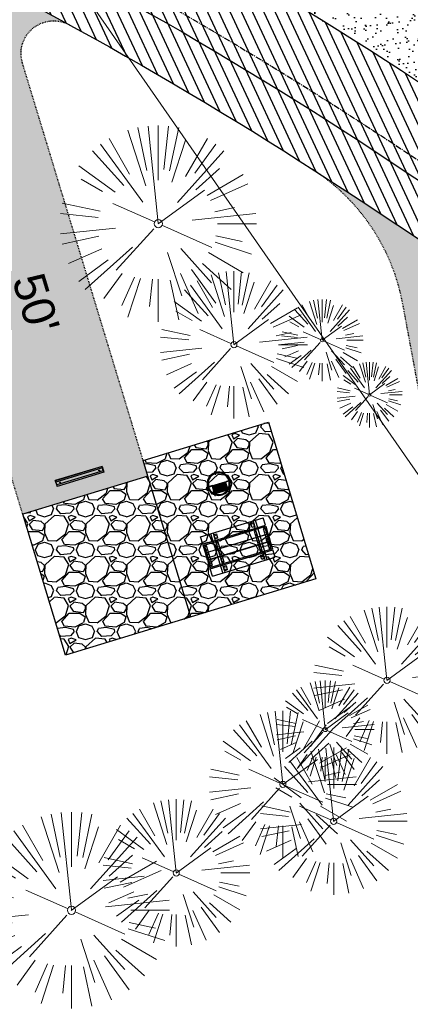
# Model space of a CAD drawing. Header units: feet. Extents: x 1134296 to 1140710, y 647902 to 649877.
# Tile 56 of 66: x 1134967 to 1135015, y 649119 to 649240. Entities that reach past the tile are written whole.
import ezdxf
from ezdxf import colors
from ezdxf.entities.mleader import LeaderData, LeaderLine
from ezdxf.lldxf.tags import DXFTag
from ezdxf.math import Vec2, Vec3

# ---------------------------------------------------------------- set-up
doc = ezdxf.new("R2010")
doc.units = ezdxf.units.FT
doc.header["$MEASUREMENT"] = 0
doc.linetypes.add('CENTER2', pattern=[1.125, 0.75, -0.125, 0.125, -0.125])
doc.linetypes.add('RAD', pattern=[0.13, 0.08, -0.05])
for name, color, linetype, lineweight in [('-ANGLE-IRON', 8, 'Continuous', 25), ('V-ANNO-TEXT', 8, 'Continuous', 13), ('V-SITE-VEGE', 8, 'Continuous', 18), ('V-UTIL-WATR-LINE', 8, 'WATER', 15)]:
    doc.layers.add(name, color=color, linetype=linetype, lineweight=lineweight)
for name, color, linetype in [('-BOLTS-LAGS-SCREWS', 7, 'Continuous'), ('-CONCRETE', 9, 'Continuous'), ('-HARDWARE', 7, 'Continuous'), ('-TIMBER', 6, 'Continuous'), ('C-CAMPSITE-PADS', 6, 'Continuous'), ('C-PRKG-ASPH', 5, 'Continuous'), ('C-PRKG-GRVL', 8, 'Continuous'), ('C-PRKG-WHEL-STOP', 5, 'Continuous'), ('C-ROAD-ASPHALT', 1, 'Continuous'), ('C-ROAD-CNTR', 1, 'CENTER2'), ('C-ROAD-GRVL', 1, 'RAD'), ('C-SWLK-GRVL-PATT', 8, 'Continuous'), ('C-UTIL-WATER-MEP', 7, 'WATER (.5x)'), ('G-TEXT-ST02', 2, 'Continuous'), ('G-XREF', 7, 'Continuous')]:
    doc.layers.add(name, color=color, linetype=linetype)
doc.styles.add('Arial', font='arial.ttf', dxfattribs={"height": 180})
doc.styles.add('SEI-Dim & Leader', font='tahoma.ttf')
doc.styles.get("Standard").update_dxf_attribs({"font": 'arial.ttf'})
tags = doc.linetypes.add('WATER', pattern='A,1.5,-0.2,["W",Standard,S=0.08,R=0,X=-0.1,Y=-0.04],-0.05', length=1.75).pattern_tags.tags
tags[6] = DXFTag(74, 10)
tags = doc.linetypes.add('WATER (.5x)', pattern='A,0.75,-0.2,["W",Standard,S=0.08,R=0,X=-0.1,Y=-0.04],-0.05', length=1).pattern_tags.tags
tags[6] = DXFTag(74, 10)
pattern_1 = [(37.50000000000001, (0, 0), (-0.06299335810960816, 1.926823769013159), [0, -1.52, 0, -1.7, 0, -1.625]), (7.499999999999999, (0, 0), (1.769776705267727, 2.82214606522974), [0, -0.82, 0, -1.37, 0, -0.525]), (327.5, (-1.23, 0), (3.114141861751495, 0.005659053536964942), [0, -0.5, 0, -1.8, 0, -2.35]), (317.5, (-1.23, 0), (3.006126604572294, 0.8776755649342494), [0, -0.25, 0, -1.18, 0, -1.35])]

# ---------------------------------------------------------------- blocks, each defined once
blk = doc.blocks.new('V-SITE-VEGE-Coniferious Tree 2')
at = {"color": 0, "linetype": 'ByBlock'}
for p, q in [((-0.06264093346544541, 0.1926377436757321), (-0.1545378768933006, 0.4755369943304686)), ((-0.0574950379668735, 0.2703678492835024), (-0.1039851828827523, 0.4890788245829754)), ((-0.0003172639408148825, 0.0025937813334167), (-0.05229705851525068, 0.4972664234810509)), ((-3.601054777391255e-05, 0.2219193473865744), (-3.601054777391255e-05, 0.5000060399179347)), ((0.02890183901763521, 0.2753366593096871), (0.05222503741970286, 0.4972664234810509)), ((0.0571938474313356, 0.2692740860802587), (0.1039131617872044, 0.4890788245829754)), ((-0.07913071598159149, 0.1088658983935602), (-0.2939353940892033, 0.4045257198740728)), ((-0.1460065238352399, 0.2528363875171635), (-0.2500390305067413, 0.4330260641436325)), ((0.06850648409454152, 0.2109817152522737), (0.1382469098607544, 0.425630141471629)), ((0.139142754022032, 0.2410654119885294), (0.2499670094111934, 0.4330260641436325)), ((0.1868724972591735, 0.2572635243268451), (0.2938633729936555, 0.4045257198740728)), ((-0.1756943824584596, 0.1950752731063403), (-0.3346129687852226, 0.3715878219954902)), ((0.09777767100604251, 0.108636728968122), (0.3345409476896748, 0.3715878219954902)), ((-0.2201011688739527, 0.1598873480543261), (-0.4045617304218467, 0.2938993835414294)), ((0.1919663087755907, 0.1728666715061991), (0.3115823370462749, 0.2805763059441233)), ((-0.2844040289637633, 0.1641894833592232), (-0.393144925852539, 0.2269610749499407)), ((0.2487690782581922, 0.143647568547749), (0.4329900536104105, 0.2500030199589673)), ((0.2658942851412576, 0.1183972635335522), (0.4567507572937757, 0.2033670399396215)), ((-0.0009318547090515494, -0.0006770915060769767), (0.2349564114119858, 0.1707208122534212)), ((-0.2961437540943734, 0.06292784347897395), (-0.4891148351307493, 0.1039491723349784)), ((-0.01992166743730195, 0.008854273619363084), (-0.2318825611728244, 0.1032199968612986)), ((-0.3060292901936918, 0.03215663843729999), (-0.4973024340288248, 0.05226104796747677)), ((0.173080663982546, 0.01818771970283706), (0.497230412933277, 0.05226104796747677)), ((0.2872695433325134, 0.06106323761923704), (0.3884790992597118, 0.08257391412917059)), ((0.3024988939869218, 0), (0.4999700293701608, 0)), ((-0.2182782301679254, -0.02292736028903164), (-0.4973024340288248, -0.05226104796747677)), ((-0.02300503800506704, -0.02554197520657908), (-0.2137781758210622, -0.2373882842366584)), ((0.01849546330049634, -0.008260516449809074), (0.2719985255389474, -0.1211160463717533)), ((-0.302185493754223, -0.0642195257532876), (-0.4891148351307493, -0.1039491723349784)), ((0.2891445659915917, -0.09395946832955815), (0.4755009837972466, -0.1545018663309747)), ((0.2936342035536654, -0.06241742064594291), (0.4274066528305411, -0.09084484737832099)), ((-0.2881436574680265, -0.1282723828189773), (-0.4568227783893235, -0.2033670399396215)), ((-0.1320480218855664, -0.1188660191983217), (-0.3716238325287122, -0.3345769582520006)), ((0.04781873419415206, -0.1473038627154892), (0.1192466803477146, -0.3671294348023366)), ((0.1143820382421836, -0.1271057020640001), (0.2718110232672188, -0.301920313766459)), ((0.2555295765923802, -0.1475434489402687), (0.4329900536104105, -0.2500030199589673)), ((-0.254528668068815, -0.1848980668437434), (-0.4045617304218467, -0.2938993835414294)), ((0.1688618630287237, -0.2324611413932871), (0.2938633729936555, -0.4045257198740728)), ((0.2253521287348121, -0.2029399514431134), (0.3715518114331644, -0.3345769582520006)), ((-0.1842986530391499, -0.2536176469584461), (-0.2766747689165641, -0.3807650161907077)), ((-0.1213812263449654, -0.2725449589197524), (-0.1855903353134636, -0.4167758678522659)), ((-0.09098502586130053, -0.2799408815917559), (-0.1545378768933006, -0.4755369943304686)), ((-0.02966136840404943, -0.2817638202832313), (-0.04434904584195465, -0.4216092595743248)), ((-3.601054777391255e-05, -0.2817638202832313), (-3.601054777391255e-05, -0.5000060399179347)), ((0.06104806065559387, -0.2873055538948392), (0.1039131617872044, -0.4890788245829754)), ((0.1131111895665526, -0.2541280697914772), (0.2033310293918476, -0.4567867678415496))]:
    blk.add_line(p, q, dxfattribs=at)
blk.add_circle((-3.601054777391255e-05, 0), 0.02083358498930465)
blk = doc.blocks.new('_Open90')
at = {"color": 0, "linetype": 'ByBlock', "lineweight": -2}
for p, q in [((-0.5, 0.5), (0, 0)), ((0, 0), (-1, 0)), ((0, 0), (-0.5, -0.5))]:
    blk.add_line(p, q, dxfattribs=at)
blk = doc.blocks.new('Wheel_Stop')
for points in [[(-36, 6.75), (36, 6.75)], [(-36, -2.25), (-36, 6.75)], [(-35.625, 4.5), (-36, 6.75)], [(-35.625, 0), (-36, -2.25)], [(-35.955, 6.48), (35.955, 6.48)], [(-35.625, 4.5), (-35.625, 0)], [(-35.625, 4.5), (35.625, 4.5)], [(-35.625, 0), (35.625, 0)], [(35.625, 4.5), (36, 6.75)], [(35.625, 4.5), (35.625, 0)], [(35.625, 0), (36, -2.25)], [(36, -2.25), (36, 6.75)], [(-36, -2.25), (36, -2.25)], [(-35.955, -1.98), (35.955, -1.98)]]:
    blk.add_lwpolyline(points)
for centre in [(-30, 2.25), (30, 2.25)]:
    blk.add_circle(centre, 0.5)
blk = doc.blocks.new('10FT_Precast Table')
at = {"layer": '-ANGLE-IRON'}
for p, q in [((-43.49999999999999, 15.25000002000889), (-46.49999999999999, 15.25000002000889)), ((-46.49999999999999, 15.25000002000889), (-46.49999999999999, -15.25000001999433)), ((-43.49999999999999, -15.25000001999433), (-43.49999999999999, 15.25000002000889)), ((-28.53399626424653, 21.12499979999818), (-28.53399626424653, 27.62500020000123)), ((-28.53399626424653, 27.62500020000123), (-24.53403626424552, 27.62500020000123)), ((-24.53403626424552, 21.12499979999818), (-28.53399626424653, 21.12499979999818)), ((-25.53399626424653, 15.25000002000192), (-28.53399626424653, 15.25000002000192)), ((-28.53399626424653, 15.25000002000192), (-28.53399626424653, -15.2500000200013)), ((-25.53399626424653, -15.2500000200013), (-25.53399626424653, 15.25000002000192)), ((-24.53403626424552, 27.62500020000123), (-24.53403626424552, 21.12499979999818)), ((28.46604333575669, 21.12499979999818), (28.46604333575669, 27.62500020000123)), ((28.46604333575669, 27.62500020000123), (32.4660033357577, 27.62500020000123)), ((32.4660033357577, 21.12499979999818), (28.46604333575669, 21.12499979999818)), ((32.4660033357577, 15.25000002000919), (29.4660033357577, 15.25000002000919)), ((29.4660033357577, 15.25000002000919), (29.4660033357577, -15.25000001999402)), ((32.4660033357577, 27.62500020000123), (32.4660033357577, 21.12499979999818)), ((32.4660033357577, -15.25000001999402), (32.4660033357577, 15.25000002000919)), ((46.50000000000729, 15.25000002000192), (43.50000000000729, 15.25000002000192)), ((43.50000000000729, 15.25000002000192), (43.50000000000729, -15.2500000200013)), ((46.50000000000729, -15.2500000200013), (46.50000000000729, 15.25000002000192)), ((-46.49999999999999, -15.25000001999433), (-43.49999999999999, -15.25000001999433)), ((-28.53399626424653, -15.2500000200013), (-25.53399626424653, -15.2500000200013)), ((-28.53399626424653, -27.62500019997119), (-28.53399626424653, -21.12499979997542)), ((-28.53399626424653, -21.12499979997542), (-24.53403626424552, -21.12499979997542)), ((-24.53403626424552, -27.62500019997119), (-28.53399626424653, -27.62500019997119)), ((-24.53403626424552, -21.12499979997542), (-24.53403626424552, -27.62500019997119)), ((28.46604333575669, -27.62500019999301), (28.46604333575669, -21.12499979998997)), ((28.46604333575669, -21.12499979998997), (32.4660033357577, -21.12499979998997)), ((32.4660033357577, -27.62500019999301), (28.46604333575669, -27.62500019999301)), ((29.4660033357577, -15.25000001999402), (32.4660033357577, -15.25000001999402)), ((32.4660033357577, -21.12499979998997), (32.4660033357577, -27.62500019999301)), ((43.50000000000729, -15.2500000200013), (46.50000000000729, -15.2500000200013))]:
    blk.add_line(p, q, dxfattribs=at)
at = {"layer": '-BOLTS-LAGS-SCREWS'}
for centre in [(-26.53401626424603, 26.12500020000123), (-26.53401626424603, 22.62499979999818), (30.46602333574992, 26.12500020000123), (30.46602333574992, 22.62499979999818), (-44.99999999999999, 14.25000402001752), (-44.99999999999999, 8.750004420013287), (-44.99999999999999, 2.750004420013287), (-27.03399626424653, 14.25000402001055), (-27.03399626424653, 8.750004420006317), (-27.03399626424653, 2.750004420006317), (30.9660033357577, 14.25000402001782), (30.9660033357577, 8.750004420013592), (30.9660033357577, 2.750004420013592), (45.00000000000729, 14.25000402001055), (45.00000000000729, 8.750004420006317), (45.00000000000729, 2.750004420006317), (-44.99999999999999, -2.750004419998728), (-44.99999999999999, -8.750004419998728), (-44.99999999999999, -14.25000402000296), (-27.03399626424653, -2.750004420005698), (-27.03399626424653, -8.750004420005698), (-27.03399626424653, -14.25000402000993), (30.9660033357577, -2.750004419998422), (30.9660033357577, -8.750004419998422), (30.9660033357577, -14.25000401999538), (45.00000000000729, -2.750004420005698), (45.00000000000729, -8.750004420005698), (45.00000000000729, -14.25000402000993), (-26.53401626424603, -22.62499979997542), (-26.53401626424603, -26.12500019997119), (30.46602333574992, -22.62499979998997), (30.46602333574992, -26.12500019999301)]:
    blk.add_circle(centre, 0.15625000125, dxfattribs=at)
at = {"layer": '-CONCRETE'}
for p, q in [((-32.03399630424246, -29.99999999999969), (-32.03399630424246, 30.00000000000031)), ((-28.53399626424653, 29.99999999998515), (-28.53399626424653, 27.62500020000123)), ((32.4660033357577, 29.99999999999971), (32.4660033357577, 27.62500020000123)), ((35.96600337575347, -29.99999999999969), (35.96600337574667, 30.00000000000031)), ((-28.53399626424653, -27.12499979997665), (-28.53399626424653, 27.12499979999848)), ((32.4660033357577, -27.1249997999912), (32.4660033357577, 27.12499979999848)), ((-28.53399626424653, -29.99999999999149), (-28.53399626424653, -27.62500019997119)), ((32.4660033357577, -27.62500019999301), (32.4660033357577, -29.99999999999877))]:
    blk.add_line(p, q, dxfattribs=at)
at = {"layer": '-TIMBER'}
for p, q in [((-47.99999999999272, 18.7499999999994), (-47.99999999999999, 29.99999999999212)), ((-47.99999999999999, 29.99999999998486), (48, 29.9999999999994)), ((48.00000000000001, 18.75000000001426), (48.00000000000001, 29.99999999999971)), ((-47.99999999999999, 18.74999999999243), (48, 18.74999999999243)), ((-47.99999999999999, 5.875002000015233), (-47.99999999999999, 17.12500200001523)), ((-47.99999999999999, 17.12500200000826), (47.99999999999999, 17.12500200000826)), ((48.00000000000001, 17.12500200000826), (48.00000000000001, 5.875002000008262)), ((-47.99999999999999, 5.875002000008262), (47.99999999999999, 5.875002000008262)), ((-47.99999999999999, -5.625002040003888), (-47.99999999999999, 5.625002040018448)), ((-47.99999999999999, 5.625002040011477), (47.99999999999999, 5.625002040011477)), ((48.00000000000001, 5.625002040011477), (48.00000000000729, -5.625002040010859)), ((47.99999999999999, -5.625002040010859), (-47.99999999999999, -5.625002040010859)), ((-47.99999999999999, -17.1250019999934), (-47.99999999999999, -5.875002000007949)), ((47.99999999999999, -5.875002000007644), (-47.99999999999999, -5.875002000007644)), ((48.00000000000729, -5.875002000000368), (48.00000000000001, -17.12500200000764)), ((47.99999999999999, -17.12500200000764), (-47.99999999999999, -17.12500200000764)), ((-47.99999999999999, -29.99999999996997), (-47.99999999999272, -18.74999999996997)), ((-47.99999999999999, -18.74999999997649), (48, -18.74999999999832)), ((48.00000000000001, -29.99999999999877), (48.00000000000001, -18.74999999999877)), ((-47.99999999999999, -29.99999999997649), (48.00000000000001, -29.99999999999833))]:
    blk.add_line(p, q, dxfattribs=at)
blk = doc.blocks.new('*X1280')
at = {"color": 0}
for p, q in [((146.0622026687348, 353.5980429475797), (146.1426743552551, 353.6785146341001)), ((146.0622026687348, 352.8909361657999), (146.8122026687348, 353.6409361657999)), ((146.0622026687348, 352.5373827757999), (146.8122026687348, 353.2873827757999)), ((146.0622026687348, 351.8302759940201), (146.8122026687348, 352.5802759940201)), ((146.0622026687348, 351.4767226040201), (146.8122026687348, 352.2267226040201)), ((146.0622026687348, 350.7696158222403), (146.8122026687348, 351.5196158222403)), ((146.3246548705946, 350.6785146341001), (146.8122026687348, 351.1660624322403))]:
    blk.add_line(p, q, dxfattribs=at)
blk = doc.blocks.new('Pilot Rocks FS-30_18_PA')
at = {"layer": '-HARDWARE'}
for p, q in [((-8.817777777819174, 0.04421580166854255), (-17.86666666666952, 0.04421580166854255)), ((-17.86666666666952, 0.04421580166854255), (-12.77892653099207, 0.04421580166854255)), ((-10.20000000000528, 0.04421580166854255), (10.19999999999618, 0.04421580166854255)), ((8.817777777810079, 0.04421580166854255), (17.86666666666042, 0.04421580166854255)), ((12.77892653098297, 0.04421580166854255), (17.86666666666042, 0.04421580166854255)), ((-18.93333333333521, -4.555784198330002), (-18.93333333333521, -1.355784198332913)), ((-18.93333333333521, -1.355784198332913), (-18.86666666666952, -1.355784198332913)), ((-18.86666666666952, -1.355784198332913), (-18.86666666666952, -0.9557841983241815)), ((-18.86666666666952, -1.355784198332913), (-18.86666666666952, -0.9557841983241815)), ((-18.20000000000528, -1.355784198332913), (-18.20000000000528, -0.9557841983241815)), ((-18.20000000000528, -0.9557841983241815), (-18.20000000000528, -1.355784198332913)), ((-18.20000000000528, -1.355784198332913), (-18.13333333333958, -1.355784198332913)), ((-18.13333333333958, -1.355784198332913), (-18.13333333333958, -4.555784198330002)), ((-8.817777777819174, -0.6224508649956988), (-17.86666666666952, -0.6224508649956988)), ((-13.33940419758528, -0.6224508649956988), (-17.86666666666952, -0.6224508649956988)), ((-10.20000000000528, -0.6224508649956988), (10.19999999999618, -0.6224508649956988)), ((-10.20000000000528, -0.6224508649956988), (-10.20000000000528, -11.31238912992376)), ((-10.20000000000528, -11.31238912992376), (-10.20000000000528, -14.84572246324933)), ((-10.20000000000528, -13.68324198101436), (-10.20000000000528, -14.84572246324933)), ((-9.533333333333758, -0.6224508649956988), (-9.533333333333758, -11.31238912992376)), ((-9.533333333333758, -11.31238912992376), (-9.533333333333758, -14.84572246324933)), ((-9.533333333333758, -11.64572246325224), (9.533333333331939, -11.64572246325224)), ((-9.533333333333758, -12.31238912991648), (9.533333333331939, -12.31238912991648)), ((-8.817777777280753, -0.6224508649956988), (-8.817777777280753, -11.64572246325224)), ((-8.284444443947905, -0.6224508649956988), (-8.284444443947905, -11.64572246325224)), ((-7.502222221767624, -0.6224508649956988), (-7.502222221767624, -11.64572246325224)), ((-6.9688888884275, -0.6224508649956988), (-6.9688888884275, -11.64572246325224)), ((-6.18666666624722, -0.6224508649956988), (-6.18666666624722, -11.64572246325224)), ((-5.653333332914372, -0.6224508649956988), (-5.653333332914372, -11.64572246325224)), ((-4.871111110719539, -0.6224508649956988), (-4.871111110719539, -11.64572246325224)), ((-4.337777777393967, -0.6224508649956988), (-4.337777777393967, -11.64572246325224)), ((-3.555555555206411, -0.6224508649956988), (-3.555555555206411, -11.64572246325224)), ((-3.022222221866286, -0.6224508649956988), (-3.022222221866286, -11.64572246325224)), ((-2.23999999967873, -0.6224508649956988), (-2.23999999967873, -11.64572246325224)), ((-1.706666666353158, -0.6224508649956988), (-1.706666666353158, -11.64572246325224)), ((-0.9244444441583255, -0.6224508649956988), (-0.9244444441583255, -11.64572246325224)), ((-0.3911111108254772, -0.6224508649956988), (-0.3911111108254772, -11.64572246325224)), ((0.3911111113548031, -0.6224508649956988), (0.3911111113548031, -11.64572246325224)), ((0.9244444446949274, -0.6224508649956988), (0.9244444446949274, -11.64572246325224)), ((1.706666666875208, -0.6224508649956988), (1.706666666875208, -11.64572246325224)), ((2.240000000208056, -0.6224508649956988), (2.240000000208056, -11.64572246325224)), ((3.022222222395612, -0.6224508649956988), (3.022222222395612, -11.64572246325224)), ((3.555555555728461, -0.6224508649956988), (3.555555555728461, -11.64572246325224)), ((4.337777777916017, -0.6224508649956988), (4.337777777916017, -11.64572246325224)), ((4.871111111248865, -0.6224508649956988), (4.871111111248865, -11.64572246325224)), ((5.653333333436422, -0.6224508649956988), (5.653333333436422, -11.64572246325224)), ((6.18666666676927, -0.6224508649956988), (6.18666666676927, -11.64572246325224)), ((6.968888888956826, -0.6224508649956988), (6.968888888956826, -11.64572246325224)), ((7.502222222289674, -0.6224508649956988), (7.502222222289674, -11.64572246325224)), ((8.28444444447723, -0.6224508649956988), (8.28444444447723, -11.64572246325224)), ((8.817777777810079, -0.6224508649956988), (8.817777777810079, -11.64572246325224)), ((17.86666666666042, -0.6224508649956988), (8.817777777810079, -0.6224508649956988)), ((9.533333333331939, -0.6224508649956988), (9.533333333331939, -11.31238912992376)), ((9.533333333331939, -11.31238912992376), (9.533333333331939, -14.84572246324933)), ((10.19999999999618, -0.6224508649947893), (10.19999999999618, -11.31238912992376)), ((10.19999999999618, -11.31238912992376), (10.19999999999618, -14.84572246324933)), ((10.19999999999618, -14.84572246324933), (10.19999999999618, -13.68324198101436)), ((18.13333333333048, -4.555784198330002), (18.13333333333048, -1.355784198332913)), ((18.13333333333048, -1.355784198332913), (18.19999999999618, -1.355784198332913)), ((18.93333333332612, -4.555784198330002), (18.13333333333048, -4.555784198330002)), ((18.19999999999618, -1.355784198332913), (18.19999999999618, -0.9557841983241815)), ((18.19999999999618, -1.355784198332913), (18.19999999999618, -0.9557841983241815)), ((18.86666666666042, -1.355784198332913), (18.86666666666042, -0.9557841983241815)), ((18.86666666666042, -0.9557841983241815), (18.86666666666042, -1.355784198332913)), ((18.86666666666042, -1.355784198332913), (18.93333333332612, -1.355784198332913)), ((18.93333333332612, -1.355784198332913), (18.93333333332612, -4.555784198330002)), ((-9.533333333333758, -14.84572246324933), (-9.533333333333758, -14.47618734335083)), ((9.533333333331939, -14.47618734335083), (9.533333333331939, -14.84572246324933))]:
    blk.add_line(p, q, dxfattribs=at)
at = {"layer": '-HARDWARE', "flags": 128}
for points in [[(0.04426932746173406, 18.18944163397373, 1), (-0.6223972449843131, 18.18908719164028), (-0.6206959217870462, 14.98908764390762, 1), (0.04597065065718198, 14.98944208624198), (0.04426932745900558, 18.18944163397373)], [(-11.77825193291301, -8.933957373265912, -1), (-11.29140720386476, -9.3893985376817), (-13.47752479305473, -11.72625323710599, -1), (-13.96436952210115, -11.27081207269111), (-11.77825193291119, -8.93395737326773)], [(11.77825193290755, -8.933957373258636, 1), (11.29140720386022, -9.389398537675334), (13.47752479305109, -11.72625323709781, 1), (13.96436952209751, -11.27081207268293), (11.77825193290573, -8.933957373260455)]]:
    blk.add_lwpolyline(points, format="xyb", dxfattribs=at)
at = {"layer": '-HARDWARE'}
for points in [[(-18.93333333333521, -4.555784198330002), (-18.93333333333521, -1.355784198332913), (-18.13333333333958, -1.355784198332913), (-18.13333333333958, -4.555784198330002)], [(-7.502222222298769, -11.64572246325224), (-8.28444444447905, -11.64572246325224), (-8.28444444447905, -0.6224508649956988), (-7.502222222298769, -0.6224508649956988)], [(-6.186666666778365, -11.64572246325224), (-6.968888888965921, -11.64572246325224), (-6.968888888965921, -0.6224508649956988), (-6.186666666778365, -0.6224508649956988)], [(-4.87111111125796, -11.64572246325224), (-5.653333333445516, -11.64572246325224), (-5.653333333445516, -0.6224508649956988), (-4.87111111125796, -0.6224508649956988)], [(-3.555555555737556, -11.64572246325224), (-4.337777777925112, -11.64572246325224), (-4.337777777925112, -0.6224508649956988), (-3.555555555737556, -0.6224508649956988)], [(-2.240000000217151, -11.64572246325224), (-3.022222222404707, -11.64572246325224), (-3.022222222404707, -0.6224508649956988), (-2.240000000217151, -0.6224508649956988)], [(-0.9244444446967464, -11.64572246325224), (-1.706666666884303, -11.64572246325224), (-1.706666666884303, -0.6224508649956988), (-0.9244444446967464, -0.6224508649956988)], [(-0.3911111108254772, -11.64572246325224), (0.3911111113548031, -11.64572246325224), (0.3911111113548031, -0.6224508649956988), (-0.3911111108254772, -0.6224508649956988)], [(0.9244444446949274, -11.64572246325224), (1.706666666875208, -11.64572246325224), (1.706666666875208, -0.6224508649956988), (0.9244444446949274, -0.6224508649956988)], [(2.240000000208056, -11.64572246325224), (3.022222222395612, -11.64572246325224), (3.022222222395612, -0.6224508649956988), (2.240000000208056, -0.6224508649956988)], [(3.555555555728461, -11.64572246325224), (4.337777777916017, -11.64572246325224), (4.337777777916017, -0.6224508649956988), (3.555555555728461, -0.6224508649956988)], [(4.871111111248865, -11.64572246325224), (5.653333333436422, -11.64572246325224), (5.653333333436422, -0.6224508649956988), (4.871111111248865, -0.6224508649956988)], [(6.18666666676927, -11.64572246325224), (6.968888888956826, -11.64572246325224), (6.968888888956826, -0.6224508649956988), (6.18666666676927, -0.6224508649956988)], [(7.502222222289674, -11.64572246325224), (8.28444444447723, -11.64572246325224), (8.28444444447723, -0.6224508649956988), (7.502222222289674, -0.6224508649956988)], [(18.93333333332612, -4.555784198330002), (18.93333333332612, -1.355784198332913), (18.13333333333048, -1.355784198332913), (18.13333333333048, -4.555784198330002)]]:
    blk.add_lwpolyline(points, close=True, dxfattribs=at)
for centre, radius, start, end in [((0, 9.094947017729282e-13), 17.06666666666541, 0.1484403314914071, 179.8515596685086), ((0, 0), 15.73333333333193, 0.1610200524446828, 179.8389799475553), ((-17.86666666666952, -0.9557841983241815), 1, 90, 180), ((-17.86666666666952, -0.9557841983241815), 1, 90, 180), ((17.86666666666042, -0.9557841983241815), 1, 0, 90), ((17.86666666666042, -0.9557841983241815), 1, 0, 90), ((-17.86666666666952, -0.9557841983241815), 0.3333333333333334, 90, 180), ((-17.86666666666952, -0.9557841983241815), 0.3333333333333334, 90, 180), ((0, 9.094947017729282e-13), 17.06666666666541, 182.0901397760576, 220.7490543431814), ((0, 0), 15.73333333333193, 182.2673591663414, 220.2247561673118), ((-9.094947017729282e-13, 1.818989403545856e-12), 17.06666666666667, 220.7490543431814, 233.2977773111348), ((-9.094947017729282e-13, 1.818989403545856e-12), 15.73333333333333, 220.2247561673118, 229.5860659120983), ((-9.866666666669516, -11.64572246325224), 0.3333333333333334, 0, 180), ((-9.094947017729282e-13, 1.818989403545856e-12), 15.73333333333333, 232.7040475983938, 307.2959524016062), ((-9.094947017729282e-13, 1.818989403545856e-12), 17.06666666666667, 236.0413981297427, 303.9586018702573), ((9.866666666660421, -11.64572246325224), 0.3333333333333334, 0, 180), ((-9.094947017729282e-13, 1.818989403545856e-12), 15.73333333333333, 310.4139340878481, 319.7752438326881), ((-6.821210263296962e-11, 6.548361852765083e-11), 17.06666666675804, 306.7022226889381, 319.2509456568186), ((0, 0), 15.73333333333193, 319.7752438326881, 357.7326408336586), ((0, 9.094947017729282e-13), 17.06666666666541, 319.2509456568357, 357.9098602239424), ((17.86666666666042, -0.9557841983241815), 0.3333333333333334, 0, 90), ((17.86666666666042, -0.9557841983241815), 0.3333333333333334, 0, 90), ((-9.866666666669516, -14.84572246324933), 0.3333333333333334, 180, 0), ((-9.866666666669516, -14.84572246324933), 0.3333333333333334, 180, 0), ((9.866666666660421, -14.84572246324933), 0.3333333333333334, 180, 0), ((9.866666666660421, -14.84572246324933), 0.3333333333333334, 180, 0)]:
    blk.add_arc(centre, radius, start, end, dxfattribs=at)
at = {"layer": '-HARDWARE', "rotation": 180}
for p, xscale, yscale, zscale in [((137.6663495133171, 372.583162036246), 1.066666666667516, 1.066666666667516, 1.066666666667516), ((-137.6663495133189, 372.583162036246), -1.066666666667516, 1.066666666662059, 1.066666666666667)]:
    blk.add_blockref('*X1280', p, dxfattribs=dict(at, xscale=xscale, yscale=yscale, zscale=zscale))
blk = doc.blocks.new('C_PBASE-PACTOLA_02403811')
at = {"layer": 'C-CAMPSITE-PADS'}
blk.add_line((1134982.662922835, 649184.0515925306), (1134967.354120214, 649179.3996507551), dxfattribs=at)
for points in [[(1134982.081430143, 649185.9651928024), (1134997.3902328, 649190.617134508), (1135003.205159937, 649171.4811312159)], [(1134982.662922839, 649184.0515925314), (1134982.081430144, 649185.9651928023)], [(1135003.205159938, 649171.4811312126), (1134972.587554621, 649162.177247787), (1134967.354120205, 649179.3996507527)]]:
    blk.add_lwpolyline(points, dxfattribs=at)
at = {"layer": 'C-ROAD-ASPHALT'}
blk.add_lwpolyline([(1134916.811965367, 648653.2299950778), (1134952.321656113, 648718.215074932, 0.01915469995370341), (1134969.657277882, 648753.0477392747), (1135036.873309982, 648902.1641641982, 0.009218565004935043), (1135044.254367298, 648919.3790657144), (1135101.509820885, 649060.0203951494, 0.04927264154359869), (1135107.544114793, 649080.3791714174), (1135113.245677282, 649110.0761826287, 0.3025232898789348), (1135079.742163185, 649189.7952543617), (1135017.583038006, 649231.0012923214, 0.03670103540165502), (1134952.658282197, 649267.4907225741), (1134930.361796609, 649277.95101182, 0.265468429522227), (1134828.518541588, 649269.7547374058), (1134807.494103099, 649255.3935736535, 0.04164346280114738), (1134780.654611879, 649233.5777859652), (1134706.829601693, 649162.5981949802, 0.05765878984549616), (1134625.196538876, 649063.6602364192, -0.5722564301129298), (1134616.582948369, 649064.0343807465), (1134601.857481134, 649091.7855040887)], format="xyb", dxfattribs=at)
blk.add_lwpolyline([(1134609.502741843, 649004.1715281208, -0.08481675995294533), (1134717.918854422, 649151.0643979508), (1134791.743864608, 649222.0439889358, -0.04164346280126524), (1134816.518779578, 649242.1816391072), (1134837.543218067, 649256.5428028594, -0.2654684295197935), (1134923.566161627, 649263.4658695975), (1134945.862647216, 649253.0055803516, -0.03670103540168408), (1135008.742528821, 649217.6654234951), (1135070.901654, 649176.4593855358, -0.3025232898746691), (1135097.532652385, 649113.0929439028), (1135091.831089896, 649083.3959326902, -0.0492726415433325), (1135086.690765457, 649066.0532714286), (1135029.43531187, 648925.4119419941, -0.009218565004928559), (1135022.286728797, 648908.7392420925), (1134970.105907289, 648792.9779079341, 0.09466954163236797), (1134957.786175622, 648834.7349342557), (1134921.92741579, 648904.3472810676, 0.300313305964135), (1134722.086161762, 649016.5601342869), (1134632.500993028, 649010.1122188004, 0.09071439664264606)], format="xyb", close=True, dxfattribs=at)
at = {"layer": 'C-ROAD-CNTR', "flags": 128}
blk.add_lwpolyline([(1134682.815781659, 648422.2458494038), (1134669.21986276, 648425.8462855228, -0.1774687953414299), (1134620.150062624, 648460.1534391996), (1134616.502637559, 648465.3792168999, -0.1042089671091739), (1134576.197064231, 648560.2628234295), (1134558.554057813, 648650.0509356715, -0.01381007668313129), (1134553.979962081, 648677.2843639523), (1134544.902369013, 648742.2703875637, -0.09433329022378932), (1134550.434197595, 648854.3354307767), (1134558.997505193, 648889.7214101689, -0.1428635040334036), (1134712.374228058, 649156.8312964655), (1134786.199238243, 649227.8108874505, -0.04164346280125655), (1134812.006441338, 649248.7876063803), (1134833.030879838, 649263.1487701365, -0.2654684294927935), (1134926.96397912, 649270.7084407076), (1134949.260464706, 649260.2481514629, -0.03670103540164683), (1135013.162783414, 649224.3333579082), (1135075.321908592, 649183.1273199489, -0.3025232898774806), (1135105.389164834, 649111.5845632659), (1135099.687602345, 649081.8875520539, -0.04927264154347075), (1135094.100293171, 649063.036833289), (1135036.844839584, 648922.3955038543, -0.009218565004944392), (1135029.58001939, 648905.4517031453), (1134962.363987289, 648756.3352782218, -0.01915469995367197), (1134945.301367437, 648722.0511597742), (1134909.791676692, 648657.06607992, -0.111236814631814), (1134866.238656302, 648607.5744966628), (1134762.181369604, 648532.0907847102, 0.3229446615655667), (1134716.395894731, 648393.2215671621), (1134719.721086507, 648382.7059234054, -0.1714240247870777), (1134715.287797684, 648249.5554414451), (1134707.163513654, 648228.7837741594, -0.02272318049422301), (1134688.713657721, 648187.2766264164, 0.05045028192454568), (1134653.344169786, 648094.1277041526)], format="xyb", dxfattribs=at)
at = {"layer": 'C-ROAD-GRVL', "flags": 128}
for points in [[(1134967.354120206, 649179.3996507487), (1134948.075142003, 649242.8437104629, 0.2123922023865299), (1134934.773317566, 649258.2080861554)], [(1134967.326151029, 649234.5224761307, -0.6719103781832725), (1134973.07348677, 649239.1944616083)], [(1135024.242800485, 649149.0482987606), (1135013.829255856, 649205.1004330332, 0.2069378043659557), (1135002.759101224, 649221.5696725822)]]:
    blk.add_lwpolyline(points, format="xyb", dxfattribs=at)
blk.add_lwpolyline([(1134982.081430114, 649185.9651927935), (1134967.326151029, 649234.5224761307)], dxfattribs=at)
at = {"layer": 'C-UTIL-WATER-MEP', "flags": 128}
blk.add_lwpolyline([(1134713.292159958, 648416.2441137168), (1134669.731849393, 648427.7796426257, -0.1774687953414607), (1134621.79009064, 648461.2981261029), (1134618.142665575, 648466.5239038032, -0.1042089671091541), (1134578.159536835, 648560.6484414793), (1134560.516530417, 648650.4365537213, -0.01381007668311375), (1134555.960731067, 648677.5610482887), (1134546.883138, 648742.5470719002, -0.09433329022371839), (1134552.378087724, 648853.8650148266), (1134560.941395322, 648889.2509942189, -0.1428635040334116), (1134713.760384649, 649155.3895718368), (1134787.585394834, 649226.3691628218, -0.04164346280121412), (1134813.134525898, 649247.1361145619), (1134834.158964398, 649261.4972783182, -0.2654684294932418), (1134926.114524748, 649268.8977979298), (1134948.411010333, 649258.437508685, -0.03670103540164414), (1135012.057719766, 649222.6663743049), (1135074.216844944, 649181.4603363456, -0.302523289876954), (1135103.425036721, 649111.961658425), (1135097.723474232, 649082.264647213, -0.04927264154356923), (1135092.247911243, 649063.7909428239), (1135034.992457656, 648923.1496133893, -0.009218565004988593), (1135027.756696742, 648906.273587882), (1134960.540664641, 648757.1571629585, -0.01915469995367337), (1134943.546295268, 648723.0101809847), (1134908.036604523, 648658.0251011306, -0.1112368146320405), (1134865.064291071, 648609.1934056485), (1134761.007004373, 648533.7096936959, 0.1574684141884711), (1134714.965670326, 648470.6755079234, 0.1574684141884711)], format="xyb", dxfattribs=at)
at = {"layer": 'Defpoints', "flags": 128}
blk.add_lwpolyline([(1134987.896357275, 649166.8291894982), (1134982.662922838, 649184.0515925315)], dxfattribs=at)
at = {"layer": '-HARDWARE', "xscale": 0.08333333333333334, "yscale": 0.08333333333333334, "zscale": 0.08333333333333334, "rotation": 16.90264458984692}
blk.add_blockref('Pilot Rocks FS-30_18_PA', (1134991.312322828, 649183.1031805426), dxfattribs=at)
at = {"xscale": 0.08333333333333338, "yscale": 0.08333333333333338, "zscale": 0.08333333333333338, "rotation": 16.90264458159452}
blk.add_blockref('10FT_Precast Table', (1134993.66090729, 649175.3743614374), dxfattribs=at)
at = {"layer": 'C-PRKG-WHEL-STOP', "xscale": 0.08333333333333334, "yscale": 0.08333333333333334, "zscale": 0.08333333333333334, "rotation": 196.9026445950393}
blk.add_blockref('Wheel_Stop', (1134974.263483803, 649184.1774219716), dxfattribs=at)
at = {"layer": 'C-CAMPSITE-PADS', "insert": (1134969.859957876, 649209.2096881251), "char_height": 4, "attachment_point": 1, "rotation": 286.85888291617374, "style": 'Arial'}
blk.add_mtext_dynamic_manual_height_columns("50'", width=0.889023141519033, gutter_width=1, heights=[0], dxfattribs=at)
blk = doc.blocks.new('C_PHTCH-PACTOLA_02403811')
at = {"layer": 'C-PRKG-ASPH'}
h = blk.add_hatch(dxfattribs=at)
h.set_pattern_fill('ANSI31', color=256, scale=10, angle=70)
h.set_pattern_definition([(115, (0, 0), (-1.132884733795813, -0.5282728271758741), [])])
edge = h.paths.add_edge_path(flags=16)
edge.add_arc((1135093.567290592, 648760.3570235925), 541.9999999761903, 143.5703577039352, 153.2664360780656, ccw=False)
edge.add_arc((1135093.567290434, 648760.3570237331), 541.9999997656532, 133.8742793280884, 143.5703577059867, ccw=False)
edge.add_line((1134717.918854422, 649151.0643979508), (1134791.743864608, 649222.0439889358))
edge.add_arc((1134924.814897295, 649083.6384245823), 191.9999999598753, 124.33581191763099, 133.8742793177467, ccw=False)
edge.add_line((1134816.518779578, 649242.1816391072), (1134837.543218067, 649256.5428028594))
edge.add_arc((1134886.614896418, 649184.7029087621), 87.00000000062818, 64.86660358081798, 124.33581191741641, ccw=False)
edge.add_line((1134923.566161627, 649263.4658695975), (1134945.862647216, 649253.0055803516))
edge.add_arc((1134736.896871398, 648807.5874571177), 491.9999999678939, 56.45911934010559, 64.86660355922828, ccw=False)
edge.add_line((1135008.742528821, 649217.6654234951), (1135070.901654, 649176.4593855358))
edge.add_arc((1135036.644680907, 649124.7828938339), 62.00000000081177, -10.868034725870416, 56.45911933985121, ccw=False)
edge.add_line((1135097.532652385, 649113.0929439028), (1135091.831089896, 649083.3959326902))
edge.add_arc((1135001.481196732, 649100.7423100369), 92.00000001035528, 337.8486329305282, 349.13196525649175, ccw=False)
edge.add_line((1135086.690765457, 649066.0532714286), (1135029.43531187, 648925.4119419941))
edge.add_arc((1134573.749357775, 649110.9228871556), 491.9999995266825, 335.73595333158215, 337.84863296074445, ccw=False)
edge.add_line((1135022.286728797, 648908.7392420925), (1134970.105907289, 648792.9779079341))
edge.add_line((1134970.105907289, 648792.9779079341), (1134955.070696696, 648759.622817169))
edge.add_arc((1134506.533324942, 648961.8064625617), 492.0000003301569, 331.3465562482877, 335.7359533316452, ccw=False)
edge.add_line((1134938.281078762, 648725.8872446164), (1134902.771388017, 648660.9021647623))
edge.add_arc((1134778.161263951, 648728.9926705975), 142.0000000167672, 305.95733191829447, 331.34655630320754, ccw=False)
edge.add_line((1134861.541195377, 648614.0501326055), (1134757.483908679, 648538.5664206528))
edge.add_arc((1134835.579196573, 648430.9089730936), 133.0000000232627, 125.9573319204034, 166.4171722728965)
edge.add_arc((1134672.277915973, 648470.363906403), 35.00000000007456, 244.10855969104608, 346.41717227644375, ccw=False)
edge.add_arc((1134691.461854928, 648509.9128519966), 78.95614352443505, 214.9055155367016, 244.1168481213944, ccw=False)
edge.add_line((1134626.710174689, 648464.732186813), (1134623.062749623, 648469.9579645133))
edge.add_arc((1134821.506139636, 648608.4650796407), 241.9999999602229, 191.1167612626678, 214.9138039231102, ccw=False)
edge.add_line((1134584.046954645, 648561.8052956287), (1134566.403948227, 648651.5934078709))
edge.add_arc((1135049.172208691, 648746.4554480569), 491.9999999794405, 187.9519260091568, 191.1167612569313, ccw=False)
edge.add_line((1134561.903038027, 648678.391101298), (1134552.825444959, 648743.3771249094))
edge.add_arc((1134842.017716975, 648783.7730382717), 292.0000000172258, 166.3961174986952, 187.9519260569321, ccw=False)
edge.add_line((1134558.209758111, 648852.4537669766), (1134566.77306571, 648887.8397463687))
edge.add_arc((1135093.567290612, 648760.357023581), 542.0000000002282, 158.0478401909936, 166.396117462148, ccw=False)
edge.add_arc((1135093.567290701, 648760.357023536), 542.0000000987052, 153.2664360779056, 158.0478401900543, ccw=False)
edge = h.paths.add_edge_path()
edge.add_line((1134664.934415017, 648091.0186503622), (1134641.753924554, 648097.236757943))
edge.add_arc((1135131.441785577, 647965.8792352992), 506.9999999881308, 154.1154939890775, 164.9840567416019, ccw=False)
edge.add_arc((1135131.44177555, 647965.8792402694), 506.9999887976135, 153.4314984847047, 154.115493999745, ccw=False)
edge.add_arc((1134241.513528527, 648410.9103548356), 488.0000000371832, 333.4314984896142, 338.6383717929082)
edge.add_line((1134695.987914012, 648233.1548120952), (1134704.112198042, 648253.9264793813))
edge.add_arc((1134529.027803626, 648322.4060737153), 188.0000000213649, 338.6383717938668, 377.1954705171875)
edge.add_arc((1134651.306425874, 648360.2470375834), 60.00000000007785, 17.1954705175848, 74.97265706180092)
edge.add_line((1134666.863224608, 648418.1951696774), (1134661.500576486, 648419.8056636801))
edge.add_arc((1134691.489318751, 648509.9450223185), 94.99699278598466, 223.9418846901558, 251.5980721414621, ccw=False)
edge.add_arc((1134691.535842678, 648509.9839590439), 95.05751145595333, 214.9165962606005, 223.9393241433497, ccw=False)
edge.add_line((1134613.590003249, 648455.5746160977), (1134609.942525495, 648460.8004692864))
edge.add_arc((1134821.506139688, 648608.4650796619), 258.0000000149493, 191.1167612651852, 214.9138039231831, ccw=False)
edge.add_line((1134568.347173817, 648558.7203512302), (1134550.704167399, 648648.5084634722))
edge.add_arc((1135049.172208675, 648746.4554480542), 507.9999999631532, 187.9519260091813, 191.1167612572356, ccw=False)
edge.add_line((1134546.056886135, 648676.177626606), (1134536.979293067, 648741.163650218))
edge.add_arc((1134842.01771694, 648783.7730382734), 307.9999999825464, 166.3961174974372, 187.9519260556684, ccw=False)
edge.add_line((1134542.658637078, 648856.2170945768), (1134551.221944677, 648891.6030739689))
edge.add_arc((1135093.567290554, 648760.3570237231), 557.9999999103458, 163.9213237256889, 166.3961174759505, ccw=False)
edge.add_arc((1134538.177323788, 648920.4382053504), 19.99999999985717, 343.9213237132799, 402.7699397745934)
edge.add_line((1134552.859048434, 648934.0193305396), (1134533.446357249, 648955.005204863))
edge.add_arc((1135093.567290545, 648760.3570234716), 592.9783928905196, 146.0187423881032, 160.8370986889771, ccw=False)
edge.add_line((1134601.857481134, 649091.7855040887), (1134616.582948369, 649064.0343807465))
edge.add_arc((1134620.999668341, 649066.3780071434), 5.000000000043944, 207.9515834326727, 327.0740857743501)
edge.add_arc((1135093.567290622, 648760.3570235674), 558.0000000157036, 133.8742793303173, 147.0740857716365, ccw=False)
edge.add_line((1134706.829601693, 649162.5981949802), (1134780.654611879, 649233.5777859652))
edge.add_arc((1134924.814897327, 649083.6384245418), 208.0000000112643, 124.3358119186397, 133.8742793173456, ccw=False)
edge.add_line((1134807.494103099, 649255.3935736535), (1134828.518541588, 649269.7547374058))
edge.add_arc((1134886.614896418, 649184.7029087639), 102.9999999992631, 64.86660357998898, 124.33581191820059, ccw=False)
edge.add_line((1134930.361796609, 649277.9510118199), (1134952.658282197, 649267.4907225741))
edge.add_arc((1134736.896871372, 648807.5874570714), 508.0000000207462, 56.4591193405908, 64.86660355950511, ccw=False)
edge.add_line((1135017.583038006, 649231.0012923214), (1135079.742163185, 649189.7952543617))
edge.add_arc((1135036.644680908, 649124.782893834), 77.99999999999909, -10.868034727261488, 56.45911934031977, ccw=False)
edge.add_line((1135113.245677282, 649110.0761826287), (1135107.544114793, 649080.3791714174))
edge.add_arc((1135001.481196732, 649100.7423100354), 108.0000000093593, 337.84863293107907, 349.131965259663, ccw=False)
edge.add_line((1135101.509820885, 649060.0203951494), (1135044.254367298, 648919.3790657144))
edge.add_arc((1134573.749357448, 649110.9228872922), 507.9999998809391, 335.7359533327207, 337.84863295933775, ccw=False)
edge.add_line((1135036.873309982, 648902.1641641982), (1134969.657277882, 648753.0477392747))
edge.add_arc((1134506.53332524, 648961.8064624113), 507.9999999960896, 331.346556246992, 335.73595333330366, ccw=False)
edge.add_line((1134952.321656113, 648718.215074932), (1134916.811965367, 648653.2299950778))
edge.add_arc((1134778.161263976, 648728.9926705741), 157.9999999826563, 305.9573319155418, 331.3465563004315, ccw=False)
edge.add_line((1134870.936117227, 648601.0988607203), (1134766.878830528, 648525.6151487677))
edge.add_arc((1134835.579196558, 648430.9089731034), 117.0000000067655, 125.9573319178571, 162.264860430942)
edge.add_arc((1134752.713885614, 648457.4106757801), 29.99999999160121, 162.264860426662, 196.8024120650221)
edge.add_arc((1134835.579196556, 648430.9089731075), 113.0000000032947, 170.9217318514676, 197.5476736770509)
edge.add_line((1134727.837491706, 648396.8395581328), (1134731.162683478, 648386.3239143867))
edge.add_arc((1134529.027802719, 648322.4060734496), 212.0000009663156, 11.340079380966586, 17.54767372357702, ccw=False)
edge.add_arc((1134529.055568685, 648322.403813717), 211.9732215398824, -20.64909134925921, 11.342153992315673, ccw=False)
edge.add_arc((1134759.869013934, 648235.3149369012), 34.72371615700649, 159.1871917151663, 239.4135572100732)
edge.add_line((1134742.200276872, 648205.422593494), (1134709.513, 648185.696))
edge.add_line((1134709.513, 648185.696), (1134698.996135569, 648181.0065459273))
edge.add_arc((1135131.441785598, 647965.8792352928), 483.0000000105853, 153.5511843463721, 164.9840567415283)
at = {"layer": 'C-PRKG-GRVL'}
h = blk.add_hatch(dxfattribs=at)
h.set_pattern_fill('AR-SAND', color=256)
h.set_pattern_definition(pattern_1)
edge = h.paths.add_edge_path()
edge.add_line((1135030.646593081, 649222.341303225), (1135024.853081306, 649242.9656757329))
edge.add_line((1135024.853081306, 649242.9656757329), (1134990.669128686, 649263.7372279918))
edge.add_line((1134990.669128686, 649263.7372279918), (1134969.318472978, 649259.2999753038))
edge.add_arc((1134736.896871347, 648807.5874570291), 508.0000000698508, 56.459119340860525, 62.77262409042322, ccw=False)
edge.add_line((1135017.583038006, 649231.0012923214), (1135030.646593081, 649222.341303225))
h = blk.add_hatch(dxfattribs=at)
h.set_pattern_fill('AR-SAND', color=256)
h.set_pattern_definition(pattern_1)
edge = h.paths.add_edge_path()
edge.add_line((1134948.075142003, 649242.8437104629), (1134967.354120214, 649179.3996507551))
edge.add_line((1134967.354120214, 649179.3996507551), (1134982.662922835, 649184.0515925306))
edge.add_line((1134982.662922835, 649184.0515925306), (1134967.326151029, 649234.5224761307))
edge.add_arc((1134971.153351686, 649235.6854615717), 3.999999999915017, 61.3123923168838, 196.9026447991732, ccw=False)
edge.add_arc((1134736.896868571, 648807.5874513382), 492.0000064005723, 61.31239235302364, 64.86660354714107)
edge.add_line((1134945.862647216, 649253.0055803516), (1134934.773317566, 649258.2080861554))
edge.add_arc((1134924.15513791, 649235.5750514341), 24.99999999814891, 16.902644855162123, 64.86660358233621, ccw=False)
h = blk.add_hatch(dxfattribs=at)
h.set_pattern_fill('AR-SAND', color=256)
h.set_pattern_definition(pattern_1)
edge = h.paths.add_edge_path()
edge.add_line((1135013.829255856, 649205.1004330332), (1135024.242800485, 649149.0482987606))
edge.add_line((1135024.242800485, 649149.0482987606), (1135039.973625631, 649151.9708217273))
edge.add_line((1135039.973625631, 649151.9708217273), (1135032.165009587, 649194.0016200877))
edge.add_arc((1135036.097715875, 649194.7322508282), 4.000000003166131, 56.45911944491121, 190.5246008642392, ccw=False)
edge.add_line((1135038.307843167, 649198.0662180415), (1135008.742528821, 649217.6654234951))
edge.add_arc((1134736.896871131, 648807.5874567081), 492.000000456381, 56.45911934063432, 57.2911438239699)
edge.add_arc((1134989.249841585, 649200.5339909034), 24.99999999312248, 10.524600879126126, 57.29114383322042, ccw=False)
at = {"layer": 'C-SWLK-GRVL-PATT'}
h = blk.add_hatch(dxfattribs=at)
h.set_pattern_fill('GRAVEL', color=256, scale=5)
h.set_pattern_definition([(228.012787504, (3.6, 5), (-40.00000000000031, -45.00000000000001), [0.67268, -66.5954402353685]), (184.969740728, (3.15, 4.5), (59.99999999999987, 5.000000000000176), [1.15434, -114.27962380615]), (132.510447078, (2, 4.4), (50.00000000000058, -54.99999999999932), [0.8139400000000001, -80.5801629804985]), (267.273689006, (0.05, 3.15), (5.000000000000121, 100.0000000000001), [1.05119, -104.067790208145]), (292.833654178, (0, 2.1), (-24.99999999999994, 60.00000000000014), [1.030775, -102.0468656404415]), (357.273689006, (0.4, 1.15), (-100.0000000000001, 5.000000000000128), [1.05119, -104.067790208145]), (37.6942404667, (1.45, 1.1), (-64.99999999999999, -49.99999999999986), [1.390145, -137.62424274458]), (72.2553283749, (2.55, 1.95), (35.00000000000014, 110), [1.31244, -129.9316074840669]), (121.429565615, (2.95, 3.2), (-40.0000000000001, 64.99999999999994), [1.05475, -104.420365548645]), (175.236358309, (2.4, 4.1), (54.99999999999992, -5.00000000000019), [1.20416, -59.0038128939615]), (222.397437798, (1.2, 4.2), (-59.99999999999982, -54.99999999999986), [1.55724, -154.1668750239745]), (138.814074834, (5, 3.1), (-35.00000000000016, 30), [0.5315049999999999, -52.61922406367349]), (171.46923439, (4.600000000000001, 3.45), (64.99999999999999, -9.999999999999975), [1.011185, -100.107557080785]), (225, (3.6, 3.6), (-5.551115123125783e-16, -4.999999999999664), [0.707105, -6.3639628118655]), (203.198590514, (3.25, 4.2), (24.99999999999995, 9.999999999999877), [0.38079, -37.6980755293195]), (291.801409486, (2.9, 4.050000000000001), (-4.99999999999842, 15.00000000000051), [0.538515, -26.3873090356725]), (30.96375653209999, (3.1, 3.55), (15.00000000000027, 9.999999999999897), [0.874645, -28.2801144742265]), (161.565051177, (3.85, 4), (10.00000000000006, -4.999999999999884), [0.632455, -15.178933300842]), (16.389540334, (0, 4.050000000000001), (49.99999999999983, 15.00000000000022), [0.886, -87.714225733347]), (70.3461759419, (0.8500000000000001, 4.3), (-20.0000000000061, -55.00000000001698), [0.7433049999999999, -73.58703873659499]), (293.198590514, (3.85, 5), (-9.999999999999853, 24.99999999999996), [0.761575, -37.3172905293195]), (343.610459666, (4.149999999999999, 4.3), (-49.99999999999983, 15.00000000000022), [0.8859999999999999, -87.71422573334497]), (339.44395478, (0, 0.95), (-25.00000000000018, 10.00000000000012), [0.8543999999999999, -41.86561872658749]), (294.775140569, (0.8, 0.65), (-25.00000000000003, 55.00000000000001), [0.71589, -70.87321531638]), (66.8014094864, (3.9, 0), (9.999999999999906, 24.99999999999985), [0.761575, -37.3172905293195]), (17.3540246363, (4.2, 0.7000000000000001), (-64.99999999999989, -19.99999999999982), [0.838155, -82.97711807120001]), (69.44395478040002, (1.45, 0), (-10.00000000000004, -24.99999999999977), [0.4272, -42.29281872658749]), (101.309932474, (3.6, 0), (-4.999999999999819, 20.00000000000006), [0.25495, -25.240147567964]), (165.963756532, (3.55, 0.25), (14.99999999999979, -5.000000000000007), [1.030775, -19.5847531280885]), (186.009005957, (2.55, 0.5), (50.00000000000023, 4.999999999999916), [0.9552499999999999, -94.56961587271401]), (303.690067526, (3.1, 3.1), (-4.999999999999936, 9.999999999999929), [0.7211099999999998, -17.30664637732]), (353.157226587, (3.5, 2.5), (85.00000000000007, -10.00000000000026), [1.25897, -124.6378131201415]), (60.9453959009, (4.75, 2.35), (-19.99999999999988, -34.99999999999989), [0.51478, -50.963370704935]), (90, (5, 2.8), (-4.999999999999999, 5), [0.3, -4.699999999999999]), (120.256437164, (2.45, 0.65), (20.00000000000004, -35.00000000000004), [0.69462, -68.76759994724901]), (48.01278750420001, (2.1, 1.25), (40, 44.99999999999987), [1.34536, -65.92276023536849]), (0, (3, 2.25), (5, 5), [1.3, -3.7]), (325.3048464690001, (4.3, 2.25), (50.0000000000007, -34.99999999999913), [0.7905699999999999, -78.26637150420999]), (254.054604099, (4.95, 1.8), (-5.000000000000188, -20.00000000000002), [0.72801, -35.6725394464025]), (207.645975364, (4.75, 1.1), (-94.99999999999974, -50.00000000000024), [1.185325, -117.347370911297]), (175.42607874, (3.7, 0.55), (-64.99999999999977, 5.000000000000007), [1.253995, -124.1453670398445])])
h.paths.add_polyline_path([(1134967.354120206, 649179.3996507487), (1134982.662922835, 649184.0515925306), (1134982.081430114, 649185.9651927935), (1134997.3902328, 649190.617134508), (1135003.205159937, 649171.4811312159), (1134972.587554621, 649162.177247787)])
blk = doc.blocks.new('C_XBASE-PACTOLA_02403811')
at = {"layer": 'V-UTIL-WATR-LINE', "flags": 128}
blk.add_lwpolyline([(1134946.432, 649283.888), (1135074.541151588, 649099.5990538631), (1135109.755, 649053.73), (1135113.62, 649049.674), (1135081.394236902, 648993.5410676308), (1135100.461075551, 648963.8033200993), (1135008.674239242, 648766.4398010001)], dxfattribs=at)
at = {"layer": 'V-SITE-VEGE', "rotation": 8.537736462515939e-07}
for p, xscale, yscale, zscale in [((1134983.934, 649214.889), 23.99971008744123, 23.99971008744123, 23.99971008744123), ((1135009.771, 649193.977), 7.99990336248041, 7.99990336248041, 7.99990336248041), ((1135004.345, 649153.059), 11.99985504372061, 11.99985504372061, 11.99985504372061), ((1134973.32, 649130.981), 23.99971008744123, 23.99971008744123, 23.99971008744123)]:
    blk.add_blockref('V-SITE-VEGE-Coniferious Tree 2', p, dxfattribs=dict(at, xscale=xscale, yscale=yscale, zscale=zscale))
at = {"layer": 'V-SITE-VEGE'}
for p, xscale, yscale, zscale in [((1134993.177, 649200.098), 17.99978256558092, 17.99978256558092, 17.99978256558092), ((1135003.966, 649200.641), 9.999879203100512, 9.999879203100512, 9.999879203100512), ((1135011.899, 649159.084), 17.99978256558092, 17.99978256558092, 17.99978256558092), ((1134999.165, 649146.353), 17.99978256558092, 17.99978256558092, 17.99978256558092), ((1135005.38, 649141.857), 17.99978256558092, 17.99978256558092, 17.99978256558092), ((1134986.127, 649135.542), 17.99978256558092, 17.99978256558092, 17.99978256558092)]:
    blk.add_blockref('V-SITE-VEGE-Coniferious Tree 2', p, dxfattribs=dict(at, xscale=xscale, yscale=yscale, zscale=zscale))
at = {"layer": 'V-ANNO-TEXT'}
ml = blk.add_multileader_mtext('Standard', dxfattribs=at)
ml.set_content('1.5" PVC Distribution Line', color=256, style='SEI-Dim & Leader')
ml.set_leader_properties(color=256, linetype='ByLayer', lineweight=-1)
ml.set_arrow_properties(name='OPEN90')
ml.build(insert=Vec2(0, 0))
ml.multileader.update_dxf_attribs({"text_left_attachment_type": 2, "text_right_attachment_type": 2, "dogleg_length": 0.1, "arrow_head_size": 3.2, "scale": 40})
ctx = ml.context
ctx.base_point, ctx.scale, ctx.arrow_head_size, ctx.plane_origin = Vec3(1134983.077505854, 649256.9415250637), 40, 3.2, Vec3(1134970.833686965, 649248.785424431)
ctx.left_attachment, ctx.right_attachment = 2, 2
notes = []
notes.append((ctx, [(0, (1, 1, 0), (1134979.077505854, 649256.9415250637), (1, 0), 4, [(0, [(1134970.833686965, 649248.785424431)], 0, [])])]))
ctx.mtext.insert, ctx.mtext.flow_direction = Vec3(1134985.077505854, 649259.0731570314), 5
for ctx, leaders in notes:
    for number, flags, end, landing, length, lines in leaders:
        leader = LeaderData()
        leader.index, (leader.has_last_leader_line, leader.has_dogleg_vector, leader.attachment_direction) = number, flags
        leader.last_leader_point, leader.dogleg_vector, leader.dogleg_length = Vec3(end), Vec3(landing), length
        for number, points, colour, breaks in lines:
            line = LeaderLine()
            line.index, line.vertices, line.color, line.breaks = number, Vec3.list(points), colors.encode_raw_color(colour), breaks
            leader.lines.append(line)
        ctx.leaders.append(leader)

msp = doc.modelspace()

# ---------------------------------------------------------------- block references
at = {"layer": 'G-TEXT-ST02'}
msp.add_blockref('C_PHTCH-PACTOLA_02403811', (0, 0), dxfattribs=at)

# ---------------------------------------------------------------- next in the draw order: block references
at = {"layer": 'G-XREF'}
msp.add_blockref('C_XBASE-PACTOLA_02403811', (0, 0), dxfattribs=at)

# ---------------------------------------------------------------- next in the draw order: block references
msp.add_blockref('C_PBASE-PACTOLA_02403811', (0, 0), dxfattribs=at)

doc.saveas('drawing.dxf')
